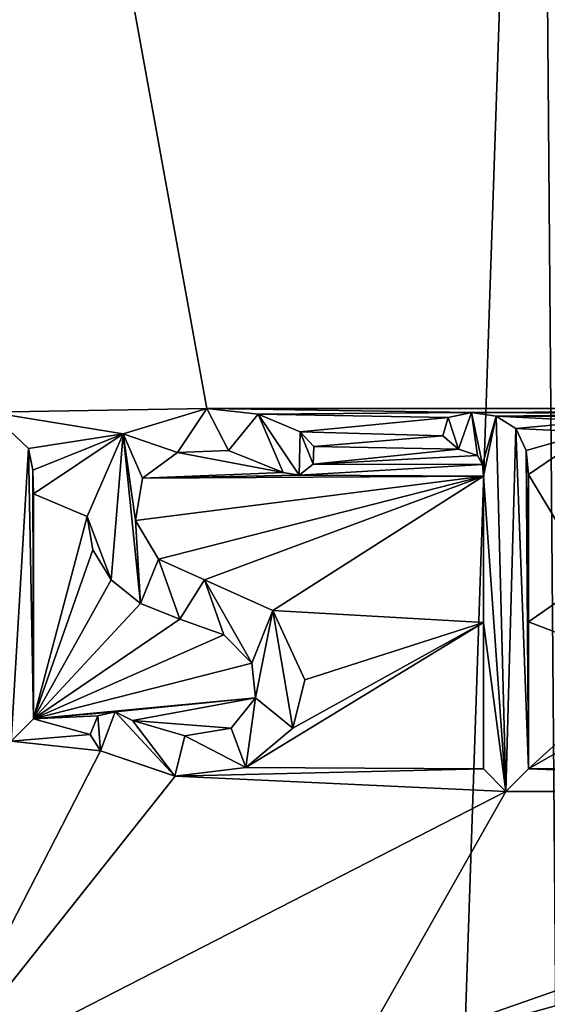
# Model space of a CAD drawing. Header units: millimetres. Extents: x -198 to 35, y -266 to 413.
# Tile 85 of 98: x -48.32 to -45.07, y -41.27 to -35.2. Entities that reach past the tile are written whole.
import ezdxf

# ---------------------------------------------------------------- set-up
doc = ezdxf.new("R2010")
doc.units = ezdxf.units.MM
doc.header["$LTSCALE"] = 87.30003
for name, color, linetype in [('1287', 7, 'CONTINUOUS'), ('1289', 7, 'CONTINUOUS'), ('1375', 7, 'CONTINUOUS'), ('1376', 7, 'CONTINUOUS'), ('1377', 7, 'CONTINUOUS'), ('1378', 7, 'CONTINUOUS'), ('1379', 7, 'CONTINUOUS'), ('1380', 7, 'CONTINUOUS'), ('1381', 7, 'CONTINUOUS'), ('1382', 7, 'CONTINUOUS'), ('1383', 7, 'CONTINUOUS'), ('1384', 7, 'CONTINUOUS'), ('1385', 7, 'CONTINUOUS'), ('1386', 7, 'CONTINUOUS'), ('1387', 7, 'CONTINUOUS'), ('1388', 7, 'CONTINUOUS'), ('1389', 7, 'CONTINUOUS'), ('1390', 7, 'CONTINUOUS'), ('1391', 7, 'CONTINUOUS'), ('923', 7, 'CONTINUOUS')]:
    doc.layers.add(name, color=color, linetype=linetype)

msp = doc.modelspace()

# ---------------------------------------------------------------- linework, layer by layer
at = {"layer": '1287', "color": 7, "linetype": 'Continuous'}
for points in [[(-44.354, -28.0968, 71.3632), (-48.894, -28.1001, 71.9474), (-40.939, -37.5979, 70.4397), (-44.354, -28.0968, 71.3632)], [(-40.939, -37.5979, 70.4397), (-48.894, -28.1001, 71.9474), (-47.167, -37.5979, 71.8672), (-40.939, -37.5979, 70.4397)], [(-47.167, -37.5979, 71.8672), (-48.894, -28.1001, 71.9474), (-48.5051, -37.6211, 71.9433), (-47.167, -37.5979, 71.8672)], [(-47.6819, -37.7549, 71.9075), (-47.167, -37.5979, 71.8672), (-48.5051, -37.6211, 71.9433), (-47.6819, -37.7549, 71.9075)], [(-48.267, -37.8449, 71.9366), (-47.6819, -37.7549, 71.9075), (-48.5051, -37.6211, 71.9433), (-48.267, -37.8449, 71.9366)], [(-45.5325, -37.6238, 71.6538), (-40.939, -37.5979, 70.4397), (-47.167, -37.5979, 71.8672), (-45.5325, -37.6238, 71.6538)], [(-46.8489, -37.6329, 71.8357), (-45.5325, -37.6238, 71.6538), (-47.167, -37.5979, 71.8672), (-46.8489, -37.6329, 71.8357)], [(-45.6766, -37.6539, 71.6778), (-45.5325, -37.6238, 71.6538), (-46.8489, -37.6329, 71.8357), (-45.6766, -37.6539, 71.6778)], [(-46.59, -37.7419, 71.8066), (-45.6766, -37.6539, 71.6778), (-46.8489, -37.6329, 71.8357), (-46.59, -37.7419, 71.8066)], [(-44.1947, -37.6323, 71.3889), (-40.939, -37.5979, 70.4397), (-45.5325, -37.6238, 71.6538), (-44.1947, -37.6323, 71.3889)], [(-45.3813, -37.6459, 71.6279), (-44.1947, -37.6323, 71.3889), (-45.5325, -37.6238, 71.6538), (-45.3813, -37.6459, 71.6279)], [(-44.701, -37.6469, 71.4984), (-44.1947, -37.6323, 71.3889), (-45.3813, -37.6459, 71.6279), (-44.701, -37.6469, 71.4984)], [(-44.7699, -37.6757, 71.5125), (-44.701, -37.6469, 71.4984), (-45.3813, -37.6459, 71.6279), (-44.7699, -37.6757, 71.5125)], [(-45.2602, -37.7228, 71.6067), (-44.7699, -37.6757, 71.5125), (-45.3813, -37.6459, 71.6279), (-45.2602, -37.7228, 71.6067)], [(-45.7111, -37.7671, 71.6837), (-45.6766, -37.6539, 71.6778), (-46.59, -37.7419, 71.8066), (-45.7111, -37.7671, 71.6837)], [(-44.798, -37.7439, 71.5186), (-44.7699, -37.6757, 71.5125), (-45.2602, -37.7228, 71.6067), (-44.798, -37.7439, 71.5186)], [(-48.2404, -37.9788, 71.9357), (-47.6819, -37.7549, 71.9075), (-48.267, -37.8449, 71.9366), (-48.2404, -37.9788, 71.9357)], [(-48.235, -38.1249, 71.9356), (-47.6819, -37.7549, 71.9075), (-48.2404, -37.9788, 71.9357), (-48.235, -38.1249, 71.9356)], [(-47.904, -38.2639, 71.9209), (-47.6819, -37.7549, 71.9075), (-48.235, -38.1249, 71.9356), (-47.904, -38.2639, 71.9209)], [(-46.5066, -37.8334, 71.7967), (-45.7111, -37.7671, 71.6837), (-46.59, -37.7419, 71.8066), (-46.5066, -37.8334, 71.7967)], [(-45.6142, -37.85, 71.6682), (-45.7111, -37.7671, 71.6837), (-46.5066, -37.8334, 71.7967), (-45.6142, -37.85, 71.6682)], [(-45.1957, -37.8575, 71.5955), (-44.798, -37.7439, 71.5186), (-45.2602, -37.7228, 71.6067), (-45.1957, -37.8575, 71.5955)], [(-45.182, -38.0059, 71.5936), (-44.798, -37.7439, 71.5186), (-45.1957, -37.8575, 71.5955), (-45.182, -38.0059, 71.5936)], [(-44.798, -38.6469, 71.5231), (-44.798, -37.7439, 71.5186), (-45.182, -38.0059, 71.5936), (-44.798, -38.6469, 71.5231)], [(-47.5627, -38.0286, 71.8996), (-46.696, -37.9929, 71.8194), (-47.3465, -37.8691, 71.883), (-47.5627, -38.0286, 71.8996)], [(-47.3465, -37.8691, 71.883), (-46.696, -37.9929, 71.8194), (-47.0332, -37.8574, 71.8548), (-47.3465, -37.8691, 71.883)], [(-46.5113, -37.9422, 71.7975), (-45.6142, -37.85, 71.6682), (-46.5066, -37.8334, 71.7967), (-46.5113, -37.9422, 71.7975)], [(-45.496, -37.8889, 71.6486), (-45.6142, -37.85, 71.6682), (-46.5113, -37.9422, 71.7975), (-45.496, -37.8889, 71.6486)], [(-45.4659, -37.9444, 71.6437), (-45.496, -37.8889, 71.6486), (-46.5113, -37.9422, 71.7975), (-45.4659, -37.9444, 71.6437)], [(-46.5974, -38.0088, 71.808), (-45.4659, -37.9444, 71.6437), (-46.5113, -37.9422, 71.7975), (-46.5974, -38.0088, 71.808)], [(-45.46, -38.0149, 71.6429), (-45.4659, -37.9444, 71.6437), (-46.5974, -38.0088, 71.808), (-45.46, -38.0149, 71.6429)], [(-47.4636, -38.528, 71.8927), (-45.46, -38.0149, 71.6429), (-47.6055, -38.2889, 71.9027), (-47.4636, -38.528, 71.8927)], [(-47.6055, -38.2889, 71.9027), (-45.46, -38.0149, 71.6429), (-47.5627, -38.0286, 71.8996), (-47.6055, -38.2889, 71.9027)], [(-46.5974, -38.0088, 71.808), (-46.696, -37.9929, 71.8194), (-47.5627, -38.0286, 71.8996), (-46.5974, -38.0088, 71.808)], [(-45.46, -38.0149, 71.6429), (-46.5974, -38.0088, 71.808), (-47.5627, -38.0286, 71.8996), (-45.46, -38.0149, 71.6429)], [(-47.18, -38.6559, 71.8694), (-45.46, -38.0149, 71.6429), (-47.4636, -38.528, 71.8927), (-47.18, -38.6559, 71.8694)], [(-46.7597, -38.8444, 71.8278), (-45.46, -38.0149, 71.6429), (-47.18, -38.6559, 71.8694), (-46.7597, -38.8444, 71.8278)], [(-45.46, -38.9178, 71.6462), (-45.46, -38.0149, 71.6429), (-46.7597, -38.8444, 71.8278), (-45.46, -38.9178, 71.6462)], [(-45.182, -38.9133, 71.5974), (-44.798, -38.6469, 71.5231), (-45.182, -38.0059, 71.5936), (-45.182, -38.9133, 71.5974)], [(-48.235, -39.5119, 71.9358), (-47.904, -38.2639, 71.9209), (-48.235, -38.1249, 71.9356), (-48.235, -39.5119, 71.9358)], [(-47.8696, -38.4701, 71.9191), (-47.904, -38.2639, 71.9209), (-48.235, -39.5119, 71.9358), (-47.8696, -38.4701, 71.9191)], [(-47.7565, -38.6544, 71.9127), (-47.8696, -38.4701, 71.9191), (-48.235, -39.5119, 71.9358), (-47.7565, -38.6544, 71.9127)], [(-47.5745, -38.8016, 71.9009), (-47.7565, -38.6544, 71.9127), (-48.235, -39.5119, 71.9358), (-47.5745, -38.8016, 71.9009)], [(-44.4784, -39.1844, 71.4604), (-44.798, -38.6469, 71.5231), (-45.182, -38.9133, 71.5974), (-44.4784, -39.1844, 71.4604)], [(-47.333, -38.8969, 71.8827), (-47.5745, -38.8016, 71.9009), (-48.235, -39.5119, 71.9358), (-47.333, -38.8969, 71.8827)], [(-46.5613, -39.2723, 71.8059), (-45.46, -38.9178, 71.6462), (-46.7597, -38.8444, 71.8278), (-46.5613, -39.2723, 71.8059)], [(-47.0622, -38.994, 71.8589), (-47.333, -38.8969, 71.8827), (-48.235, -39.5119, 71.9358), (-47.0622, -38.994, 71.8589)], [(-45.46, -39.8219, 71.6494), (-45.46, -38.9178, 71.6462), (-46.9249, -39.8117, 71.8465), (-45.46, -39.8219, 71.6494)], [(-46.9249, -39.8117, 71.8465), (-45.46, -38.9178, 71.6462), (-46.6359, -39.5701, 71.8151), (-46.9249, -39.8117, 71.8465)], [(-46.6359, -39.5701, 71.8151), (-45.46, -38.9178, 71.6462), (-46.5613, -39.2723, 71.8059), (-46.6359, -39.5701, 71.8151)], [(-45.182, -39.8219, 71.6011), (-44.4784, -39.1844, 71.4604), (-45.182, -38.9133, 71.5974), (-45.182, -39.8219, 71.6011)], [(-46.8881, -39.1689, 71.8419), (-47.0622, -38.994, 71.8589), (-48.235, -39.5119, 71.9358), (-46.8881, -39.1689, 71.8419)], [(-46.8656, -39.383, 71.8399), (-46.8881, -39.1689, 71.8419), (-48.235, -39.5119, 71.9358), (-46.8656, -39.383, 71.8399)], [(-44.1206, -39.2141, 71.3823), (-44.4784, -39.1844, 71.4604), (-45.182, -39.8219, 71.6011), (-44.1206, -39.2141, 71.3823)], [(-41.642, -39.8219, 70.7083), (-44.1206, -39.2141, 71.3823), (-45.182, -39.8219, 71.6011), (-41.642, -39.8219, 70.7083)], [(-47.7312, -39.4687, 71.9115), (-46.8656, -39.383, 71.8399), (-48.235, -39.5119, 71.9358), (-47.7312, -39.4687, 71.9115)], [(-47.624, -39.5229, 71.9047), (-46.8656, -39.383, 71.8399), (-47.7312, -39.4687, 71.9115), (-47.624, -39.5229, 71.9047)], [(-47.0163, -39.5698, 71.8552), (-46.8656, -39.383, 71.8399), (-47.624, -39.5229, 71.9047), (-47.0163, -39.5698, 71.8552)], [(-47.8379, -39.4946, 71.9177), (-47.7312, -39.4687, 71.9115), (-48.235, -39.5119, 71.9358), (-47.8379, -39.4946, 71.9177)], [(-48.3741, -39.6509, 71.9402), (-47.8855, -39.6083, 71.9204), (-48.235, -39.5119, 71.9358), (-48.3741, -39.6509, 71.9402)], [(-47.8855, -39.6083, 71.9204), (-47.8379, -39.4946, 71.9177), (-48.235, -39.5119, 71.9358), (-47.8855, -39.6083, 71.9204)], [(-47.3022, -39.6182, 71.8808), (-47.0163, -39.5698, 71.8552), (-47.624, -39.5229, 71.9047), (-47.3022, -39.6182, 71.8808)], [(-48.894, -41.7922, 71.9474), (-47.822, -39.7089, 71.9169), (-48.3741, -39.6509, 71.9402), (-48.894, -41.7922, 71.9474)], [(-47.822, -39.7089, 71.9169), (-47.8855, -39.6083, 71.9204), (-48.3741, -39.6509, 71.9402), (-47.822, -39.7089, 71.9169)], [(-48.894, -83.607, 71.9474), (-38.275, -87.7122, 70.5089), (-39.644, -39.6929, 69.9948), (-48.894, -83.607, 71.9474)], [(-48.894, -59.4188, 71.9474), (-48.894, -83.607, 71.9474), (-39.644, -39.6929, 69.9948), (-48.894, -59.4188, 71.9474)], [(-48.894, -59.4188, 71.9474), (-39.644, -39.6929, 69.9948), (-45.0659, -46.15, 71.6057), (-48.894, -59.4188, 71.9474)], [(-47.822, -39.7089, 71.9169), (-48.894, -41.7922, 71.9474), (-47.3624, -39.8663, 71.8859), (-47.822, -39.7089, 71.9169)], [(-47.3624, -39.8663, 71.8859), (-45.46, -39.8219, 71.6494), (-46.9249, -39.8117, 71.8465), (-47.3624, -39.8663, 71.8859)], [(-45.3212, -39.9609, 71.6263), (-45.46, -39.8219, 71.6494), (-47.3624, -39.8663, 71.8859), (-45.3212, -39.9609, 71.6263)], [(-39.7877, -39.8364, 70.0534), (-41.5033, -39.9609, 70.6654), (-46.2653, -41.6286, 71.7733), (-39.7877, -39.8364, 70.0534)], [(-44.5586, -43.5878, 71.5012), (-39.7877, -39.8364, 70.0534), (-46.2653, -41.6286, 71.7733), (-44.5586, -43.5878, 71.5012)], [(-45.3212, -39.9609, 71.6263), (-41.5033, -39.9609, 70.6654), (-45.182, -39.8219, 71.6011), (-45.3212, -39.9609, 71.6263)], [(-41.5033, -39.9609, 70.6654), (-41.642, -39.8219, 70.7083), (-45.182, -39.8219, 71.6011), (-41.5033, -39.9609, 70.6654)], [(-48.894, -41.7922, 71.9474), (-45.3212, -39.9609, 71.6263), (-47.3624, -39.8663, 71.8859), (-48.894, -41.7922, 71.9474)], [(-45.3212, -39.9609, 71.6263), (-48.894, -41.7922, 71.9474), (-46.2653, -41.6286, 71.7733), (-45.3212, -39.9609, 71.6263)], [(-41.5033, -39.9609, 70.6654), (-45.3212, -39.9609, 71.6263), (-46.2653, -41.6286, 71.7733), (-41.5033, -39.9609, 70.6654)]]:
    msp.add_3dface(points, dxfattribs=at)
at = {"layer": '1289', "color": 7, "linetype": 'Continuous'}
for points in [[(-48.267, -37.8449, 71.9867), (-48.5051, -37.6211, 71.9933), (-48.3741, -39.6509, 71.9902), (-48.267, -37.8449, 71.9867)], [(-47.6819, -37.7549, 71.9577), (-47.3464, -37.8691, 71.9331), (-47.167, -37.5979, 71.9174), (-47.6819, -37.7549, 71.9577)], [(-47.3464, -37.8691, 71.9331), (-47.0332, -37.8574, 71.9051), (-47.167, -37.5979, 71.9174), (-47.3464, -37.8691, 71.9331)], [(-47.167, -37.5979, 71.9174), (-47.0332, -37.8574, 71.9051), (-46.8489, -37.6329, 71.886), (-47.167, -37.5979, 71.9174)], [(-47.0332, -37.8574, 71.9051), (-46.696, -37.9929, 71.8697), (-46.8489, -37.6329, 71.886), (-47.0332, -37.8574, 71.9051)], [(-46.8489, -37.6329, 71.886), (-46.696, -37.9929, 71.8697), (-46.5974, -38.0088, 71.8583), (-46.8489, -37.6329, 71.886)], [(-46.59, -37.7419, 71.857), (-46.8489, -37.6329, 71.886), (-46.5974, -38.0088, 71.8583), (-46.59, -37.7419, 71.857)], [(-45.6766, -37.6539, 71.7284), (-45.6142, -37.85, 71.7189), (-45.5326, -37.6238, 71.7046), (-45.6766, -37.6539, 71.7284)], [(-45.6142, -37.85, 71.7189), (-45.496, -37.8889, 71.6993), (-45.5326, -37.6238, 71.7046), (-45.6142, -37.85, 71.7189)], [(-45.5326, -37.6238, 71.7046), (-45.496, -37.8889, 71.6993), (-45.4659, -37.9444, 71.6944), (-45.5326, -37.6238, 71.7046)], [(-45.3814, -37.6459, 71.6787), (-45.5326, -37.6238, 71.7046), (-45.4659, -37.9444, 71.6944), (-45.3814, -37.6459, 71.6787)], [(-45.46, -38.0149, 71.6937), (-45.3814, -37.6459, 71.6787), (-45.4659, -37.9444, 71.6944), (-45.46, -38.0149, 71.6937)], [(-45.3212, -39.9609, 71.677), (-45.3814, -37.6459, 71.6787), (-45.46, -38.0149, 71.6937), (-45.3212, -39.9609, 71.677)], [(-45.2602, -37.7227, 71.6575), (-45.3814, -37.6459, 71.6787), (-45.3212, -39.9609, 71.677), (-45.2602, -37.7227, 71.6575)], [(-45.7111, -37.7671, 71.7344), (-45.6142, -37.85, 71.7189), (-45.6766, -37.6539, 71.7284), (-45.7111, -37.7671, 71.7344)], [(-47.904, -38.2639, 71.9709), (-47.7565, -38.6544, 71.9627), (-47.6819, -37.7549, 71.9577), (-47.904, -38.2639, 71.9709)], [(-47.7565, -38.6544, 71.9627), (-47.5745, -38.8016, 71.951), (-47.6819, -37.7549, 71.9577), (-47.7565, -38.6544, 71.9627)], [(-47.5627, -38.0285, 71.9497), (-47.3464, -37.8691, 71.9331), (-47.6819, -37.7549, 71.9577), (-47.5627, -38.0285, 71.9497)], [(-47.6055, -38.289, 71.9529), (-47.5627, -38.0285, 71.9497), (-47.6819, -37.7549, 71.9577), (-47.6055, -38.289, 71.9529)], [(-47.5745, -38.8016, 71.951), (-47.6055, -38.289, 71.9529), (-47.6819, -37.7549, 71.9577), (-47.5745, -38.8016, 71.951)], [(-46.5113, -37.9421, 71.8479), (-46.59, -37.7419, 71.857), (-46.5974, -38.0088, 71.8583), (-46.5113, -37.9421, 71.8479)], [(-46.5066, -37.8334, 71.8471), (-46.59, -37.7419, 71.857), (-46.5113, -37.9421, 71.8479), (-46.5066, -37.8334, 71.8471)], [(-45.182, -39.8219, 71.6519), (-45.2602, -37.7227, 71.6575), (-45.3212, -39.9609, 71.677), (-45.182, -39.8219, 71.6519)], [(-45.1957, -37.8575, 71.6463), (-45.2602, -37.7227, 71.6575), (-45.182, -39.8219, 71.6519), (-45.1957, -37.8575, 71.6463)], [(-48.235, -39.5119, 71.9858), (-48.267, -37.8449, 71.9867), (-48.3741, -39.6509, 71.9902), (-48.235, -39.5119, 71.9858)], [(-48.2404, -37.9788, 71.9858), (-48.267, -37.8449, 71.9867), (-48.235, -39.5119, 71.9858), (-48.2404, -37.9788, 71.9858)], [(-45.182, -38.0059, 71.6444), (-45.1957, -37.8575, 71.6463), (-45.182, -38.9133, 71.6482), (-45.182, -38.0059, 71.6444)], [(-45.182, -38.9133, 71.6482), (-45.1957, -37.8575, 71.6463), (-45.182, -39.8219, 71.6519), (-45.182, -38.9133, 71.6482)], [(-48.235, -38.1249, 71.9856), (-48.2404, -37.9788, 71.9858), (-48.235, -39.5119, 71.9858), (-48.235, -38.1249, 71.9856)], [(-45.46, -38.9178, 71.6969), (-45.3212, -39.9609, 71.677), (-45.46, -38.0149, 71.6937), (-45.46, -38.9178, 71.6969)], [(-47.8696, -38.4701, 71.9692), (-47.7565, -38.6544, 71.9627), (-47.904, -38.2639, 71.9709), (-47.8696, -38.4701, 71.9692)], [(-47.4635, -38.5281, 71.9428), (-47.6055, -38.289, 71.9529), (-47.5745, -38.8016, 71.951), (-47.4635, -38.5281, 71.9428)], [(-47.333, -38.8969, 71.9329), (-47.4635, -38.5281, 71.9428), (-47.5745, -38.8016, 71.951), (-47.333, -38.8969, 71.9329)], [(-47.18, -38.6559, 71.9196), (-47.4635, -38.5281, 71.9428), (-47.333, -38.8969, 71.9329), (-47.18, -38.6559, 71.9196)], [(-47.0622, -38.994, 71.9092), (-47.18, -38.6559, 71.9196), (-47.333, -38.8969, 71.9329), (-47.0622, -38.994, 71.9092)], [(-46.7596, -38.8445, 71.8781), (-47.18, -38.6559, 71.9196), (-46.8881, -39.1689, 71.8922), (-46.7596, -38.8445, 71.8781)], [(-46.8881, -39.1689, 71.8922), (-47.18, -38.6559, 71.9196), (-47.0622, -38.994, 71.9092), (-46.8881, -39.1689, 71.8922)], [(-46.8656, -39.383, 71.8902), (-46.7596, -38.8445, 71.8781), (-46.8881, -39.1689, 71.8922), (-46.8656, -39.383, 71.8902)], [(-46.636, -39.5703, 71.8654), (-46.7596, -38.8445, 71.8781), (-46.8656, -39.383, 71.8902), (-46.636, -39.5703, 71.8654)], [(-46.5613, -39.2725, 71.8563), (-46.7596, -38.8445, 71.8781), (-46.636, -39.5703, 71.8654), (-46.5613, -39.2725, 71.8563)], [(-45.46, -39.8219, 71.7001), (-45.3212, -39.9609, 71.677), (-45.46, -38.9178, 71.6969), (-45.46, -39.8219, 71.7001)], [(-47.0163, -39.5698, 71.9054), (-46.9251, -39.8118, 71.8968), (-46.8656, -39.383, 71.8902), (-47.0163, -39.5698, 71.9054)], [(-46.9251, -39.8118, 71.8968), (-46.636, -39.5703, 71.8654), (-46.8656, -39.383, 71.8902), (-46.9251, -39.8118, 71.8968)], [(-47.8379, -39.4946, 71.9678), (-47.822, -39.7089, 71.967), (-47.7312, -39.4687, 71.9616), (-47.8379, -39.4946, 71.9678)], [(-47.822, -39.7089, 71.967), (-47.3626, -39.8663, 71.936), (-47.7312, -39.4687, 71.9616), (-47.822, -39.7089, 71.967)], [(-47.7312, -39.4687, 71.9616), (-47.3626, -39.8663, 71.936), (-47.624, -39.5229, 71.9548), (-47.7312, -39.4687, 71.9616)], [(-47.8855, -39.6083, 71.9704), (-47.822, -39.7089, 71.967), (-47.8379, -39.4946, 71.9678), (-47.8855, -39.6083, 71.9704)], [(-47.624, -39.5229, 71.9548), (-47.3626, -39.8663, 71.936), (-47.3021, -39.6182, 71.931), (-47.624, -39.5229, 71.9548)], [(-47.3021, -39.6182, 71.931), (-46.9251, -39.8118, 71.8968), (-47.0163, -39.5698, 71.9054), (-47.3021, -39.6182, 71.931)], [(-47.3626, -39.8663, 71.936), (-46.9251, -39.8118, 71.8968), (-47.3021, -39.6182, 71.931), (-47.3626, -39.8663, 71.936)]]:
    msp.add_3dface(points, dxfattribs=at)
at = {"layer": '1375', "color": 7, "linetype": 'Continuous'}
for points in [[(-45.5325, -37.6238, 71.6538), (-45.6766, -37.6539, 71.6778), (-45.5326, -37.6238, 71.7046), (-45.5325, -37.6238, 71.6538)], [(-45.6766, -37.6539, 71.6778), (-45.6766, -37.6539, 71.7284), (-45.5326, -37.6238, 71.7046), (-45.6766, -37.6539, 71.6778)], [(-45.5325, -37.6238, 71.6538), (-45.5326, -37.6238, 71.7046), (-45.3814, -37.6459, 71.6787), (-45.5325, -37.6238, 71.6538)], [(-45.3813, -37.6459, 71.6279), (-45.5325, -37.6238, 71.6538), (-45.3814, -37.6459, 71.6787), (-45.3813, -37.6459, 71.6279)], [(-45.3813, -37.6459, 71.6279), (-45.3814, -37.6459, 71.6787), (-45.2602, -37.7227, 71.6575), (-45.3813, -37.6459, 71.6279)], [(-45.2602, -37.7228, 71.6067), (-45.3813, -37.6459, 71.6279), (-45.2602, -37.7227, 71.6575), (-45.2602, -37.7228, 71.6067)], [(-45.6766, -37.6539, 71.6778), (-45.7111, -37.7671, 71.6837), (-45.6766, -37.6539, 71.7284), (-45.6766, -37.6539, 71.6778)], [(-45.7111, -37.7671, 71.6837), (-45.7111, -37.7671, 71.7344), (-45.6766, -37.6539, 71.7284), (-45.7111, -37.7671, 71.6837)], [(-45.7111, -37.7671, 71.6837), (-45.6142, -37.85, 71.6682), (-45.7111, -37.7671, 71.7344), (-45.7111, -37.7671, 71.6837)], [(-45.6142, -37.85, 71.6682), (-45.6142, -37.85, 71.7189), (-45.7111, -37.7671, 71.7344), (-45.6142, -37.85, 71.6682)], [(-45.2602, -37.7228, 71.6067), (-45.2602, -37.7227, 71.6575), (-45.1957, -37.8575, 71.6463), (-45.2602, -37.7228, 71.6067)], [(-45.1957, -37.8575, 71.5955), (-45.2602, -37.7228, 71.6067), (-45.1957, -37.8575, 71.6463), (-45.1957, -37.8575, 71.5955)], [(-45.6142, -37.85, 71.6682), (-45.496, -37.8889, 71.6486), (-45.6142, -37.85, 71.7189), (-45.6142, -37.85, 71.6682)], [(-45.496, -37.8889, 71.6486), (-45.496, -37.8889, 71.6993), (-45.6142, -37.85, 71.7189), (-45.496, -37.8889, 71.6486)], [(-45.182, -38.0059, 71.5936), (-45.1957, -37.8575, 71.5955), (-45.182, -38.0059, 71.6444), (-45.182, -38.0059, 71.5936)], [(-45.1957, -37.8575, 71.5955), (-45.1957, -37.8575, 71.6463), (-45.182, -38.0059, 71.6444), (-45.1957, -37.8575, 71.5955)]]:
    msp.add_3dface(points, dxfattribs=at)
at = {"layer": '1376', "color": 7, "linetype": 'Continuous'}
for points in [[(-45.182, -38.9133, 71.5974), (-45.182, -38.0059, 71.5936), (-45.182, -38.9133, 71.6482), (-45.182, -38.9133, 71.5974)], [(-45.182, -38.0059, 71.5936), (-45.182, -38.0059, 71.6444), (-45.182, -38.9133, 71.6482), (-45.182, -38.0059, 71.5936)], [(-45.182, -39.8219, 71.6011), (-45.182, -38.9133, 71.5974), (-45.182, -39.8219, 71.6519), (-45.182, -39.8219, 71.6011)], [(-45.182, -38.9133, 71.5974), (-45.182, -38.9133, 71.6482), (-45.182, -39.8219, 71.6519), (-45.182, -38.9133, 71.5974)]]:
    msp.add_3dface(points, dxfattribs=at)
at = {"layer": '1377', "color": 7, "linetype": 'Continuous'}
for points in [[(-45.46, -39.8219, 71.6494), (-45.3212, -39.9609, 71.6263), (-45.46, -39.8219, 71.7001), (-45.46, -39.8219, 71.6494)], [(-45.3212, -39.9609, 71.6263), (-45.3212, -39.9609, 71.677), (-45.46, -39.8219, 71.7001), (-45.3212, -39.9609, 71.6263)], [(-45.3212, -39.9609, 71.6263), (-45.182, -39.8219, 71.6011), (-45.3212, -39.9609, 71.677), (-45.3212, -39.9609, 71.6263)], [(-45.182, -39.8219, 71.6011), (-45.182, -39.8219, 71.6519), (-45.3212, -39.9609, 71.677), (-45.182, -39.8219, 71.6011)]]:
    msp.add_3dface(points, dxfattribs=at)
at = {"layer": '1378', "color": 7, "linetype": 'Continuous'}
for points in [[(-45.46, -38.0149, 71.6429), (-45.46, -38.9178, 71.6462), (-45.46, -38.0149, 71.6937), (-45.46, -38.0149, 71.6429)], [(-45.46, -38.9178, 71.6462), (-45.46, -38.9178, 71.6969), (-45.46, -38.0149, 71.6937), (-45.46, -38.9178, 71.6462)], [(-45.46, -38.9178, 71.6462), (-45.46, -39.8219, 71.6494), (-45.46, -38.9178, 71.6969), (-45.46, -38.9178, 71.6462)], [(-45.46, -39.8219, 71.6494), (-45.46, -39.8219, 71.7001), (-45.46, -38.9178, 71.6969), (-45.46, -39.8219, 71.6494)]]:
    msp.add_3dface(points, dxfattribs=at)
at = {"layer": '1379', "color": 7, "linetype": 'Continuous'}
for points in [[(-45.496, -37.8889, 71.6486), (-45.4659, -37.9444, 71.6437), (-45.496, -37.8889, 71.6993), (-45.496, -37.8889, 71.6486)], [(-45.496, -37.8889, 71.6993), (-45.4659, -37.9444, 71.6437), (-45.4659, -37.9444, 71.6944), (-45.496, -37.8889, 71.6993)], [(-45.4659, -37.9444, 71.6437), (-45.46, -38.0149, 71.6429), (-45.4659, -37.9444, 71.6944), (-45.4659, -37.9444, 71.6437)], [(-45.46, -38.0149, 71.6429), (-45.46, -38.0149, 71.6937), (-45.4659, -37.9444, 71.6944), (-45.46, -38.0149, 71.6429)]]:
    msp.add_3dface(points, dxfattribs=at)
at = {"layer": '1380', "color": 7, "linetype": 'Continuous'}
for points in [[(-47.5627, -38.0286, 71.8996), (-47.3465, -37.8691, 71.883), (-47.5627, -38.0285, 71.9497), (-47.5627, -38.0286, 71.8996)], [(-47.3465, -37.8691, 71.883), (-47.3464, -37.8691, 71.9331), (-47.5627, -38.0285, 71.9497), (-47.3465, -37.8691, 71.883)], [(-47.3465, -37.8691, 71.883), (-47.0332, -37.8574, 71.8548), (-47.3464, -37.8691, 71.9331), (-47.3465, -37.8691, 71.883)], [(-47.0332, -37.8574, 71.8548), (-47.0332, -37.8574, 71.9051), (-47.3464, -37.8691, 71.9331), (-47.0332, -37.8574, 71.8548)], [(-47.0332, -37.8574, 71.8548), (-46.696, -37.9929, 71.8194), (-47.0332, -37.8574, 71.9051), (-47.0332, -37.8574, 71.8548)], [(-46.696, -37.9929, 71.8194), (-46.696, -37.9929, 71.8697), (-47.0332, -37.8574, 71.9051), (-46.696, -37.9929, 71.8194)], [(-47.5627, -38.0286, 71.8996), (-47.5627, -38.0285, 71.9497), (-47.6055, -38.289, 71.9529), (-47.5627, -38.0286, 71.8996)], [(-47.6055, -38.2889, 71.9027), (-47.5627, -38.0286, 71.8996), (-47.6055, -38.289, 71.9529), (-47.6055, -38.2889, 71.9027)], [(-47.4636, -38.528, 71.8927), (-47.6055, -38.2889, 71.9027), (-47.6055, -38.289, 71.9529), (-47.4636, -38.528, 71.8927)], [(-47.4636, -38.528, 71.8927), (-47.6055, -38.289, 71.9529), (-47.4635, -38.5281, 71.9428), (-47.4636, -38.528, 71.8927)], [(-47.18, -38.6559, 71.8694), (-47.4636, -38.528, 71.8927), (-47.18, -38.6559, 71.9196), (-47.18, -38.6559, 71.8694)], [(-47.4636, -38.528, 71.8927), (-47.4635, -38.5281, 71.9428), (-47.18, -38.6559, 71.9196), (-47.4636, -38.528, 71.8927)]]:
    msp.add_3dface(points, dxfattribs=at)
at = {"layer": '1381', "color": 7, "linetype": 'Continuous'}
for points in [[(-46.7597, -38.8444, 71.8278), (-47.18, -38.6559, 71.8694), (-46.7596, -38.8445, 71.8781), (-46.7597, -38.8444, 71.8278)], [(-47.18, -38.6559, 71.8694), (-47.18, -38.6559, 71.9196), (-46.7596, -38.8445, 71.8781), (-47.18, -38.6559, 71.8694)], [(-46.5613, -39.2723, 71.8059), (-46.7597, -38.8444, 71.8278), (-46.7596, -38.8445, 71.8781), (-46.5613, -39.2723, 71.8059)], [(-46.5613, -39.2723, 71.8059), (-46.7596, -38.8445, 71.8781), (-46.5613, -39.2725, 71.8563), (-46.5613, -39.2723, 71.8059)], [(-46.6359, -39.5701, 71.8151), (-46.5613, -39.2725, 71.8563), (-46.636, -39.5703, 71.8654), (-46.6359, -39.5701, 71.8151)], [(-46.6359, -39.5701, 71.8151), (-46.5613, -39.2723, 71.8059), (-46.5613, -39.2725, 71.8563), (-46.6359, -39.5701, 71.8151)], [(-46.9249, -39.8117, 71.8465), (-46.636, -39.5703, 71.8654), (-46.9251, -39.8118, 71.8968), (-46.9249, -39.8117, 71.8465)], [(-46.9249, -39.8117, 71.8465), (-46.6359, -39.5701, 71.8151), (-46.636, -39.5703, 71.8654), (-46.9249, -39.8117, 71.8465)], [(-47.822, -39.7089, 71.9169), (-47.3624, -39.8663, 71.8859), (-47.822, -39.7089, 71.967), (-47.822, -39.7089, 71.9169)], [(-47.3624, -39.8663, 71.8859), (-47.3626, -39.8663, 71.936), (-47.822, -39.7089, 71.967), (-47.3624, -39.8663, 71.8859)], [(-47.3624, -39.8663, 71.8859), (-46.9251, -39.8118, 71.8968), (-47.3626, -39.8663, 71.936), (-47.3624, -39.8663, 71.8859)], [(-47.3624, -39.8663, 71.8859), (-46.9249, -39.8117, 71.8465), (-46.9251, -39.8118, 71.8968), (-47.3624, -39.8663, 71.8859)]]:
    msp.add_3dface(points, dxfattribs=at)
at = {"layer": '1382', "color": 7, "linetype": 'Continuous'}
for points in [[(-47.7312, -39.4687, 71.9115), (-47.8379, -39.4946, 71.9177), (-47.7312, -39.4687, 71.9616), (-47.7312, -39.4687, 71.9115)], [(-47.8379, -39.4946, 71.9177), (-47.8379, -39.4946, 71.9678), (-47.7312, -39.4687, 71.9616), (-47.8379, -39.4946, 71.9177)], [(-47.624, -39.5229, 71.9047), (-47.7312, -39.4687, 71.9115), (-47.624, -39.5229, 71.9548), (-47.624, -39.5229, 71.9047)], [(-47.7312, -39.4687, 71.9115), (-47.7312, -39.4687, 71.9616), (-47.624, -39.5229, 71.9548), (-47.7312, -39.4687, 71.9115)], [(-47.8379, -39.4946, 71.9177), (-47.8855, -39.6083, 71.9204), (-47.8379, -39.4946, 71.9678), (-47.8379, -39.4946, 71.9177)], [(-47.8855, -39.6083, 71.9204), (-47.8855, -39.6083, 71.9704), (-47.8379, -39.4946, 71.9678), (-47.8855, -39.6083, 71.9204)], [(-47.8855, -39.6083, 71.9204), (-47.822, -39.7089, 71.9169), (-47.8855, -39.6083, 71.9704), (-47.8855, -39.6083, 71.9204)], [(-47.822, -39.7089, 71.9169), (-47.822, -39.7089, 71.967), (-47.8855, -39.6083, 71.9704), (-47.822, -39.7089, 71.9169)]]:
    msp.add_3dface(points, dxfattribs=at)
at = {"layer": '1383', "color": 7, "linetype": 'Continuous'}
for points in [[(-47.333, -38.8969, 71.8827), (-47.0622, -38.994, 71.8589), (-47.333, -38.8969, 71.9329), (-47.333, -38.8969, 71.8827)], [(-47.0622, -38.994, 71.8589), (-47.0622, -38.994, 71.9092), (-47.333, -38.8969, 71.9329), (-47.0622, -38.994, 71.8589)], [(-47.0622, -38.994, 71.8589), (-46.8881, -39.1689, 71.8419), (-47.0622, -38.994, 71.9092), (-47.0622, -38.994, 71.8589)], [(-46.8881, -39.1689, 71.8419), (-46.8881, -39.1689, 71.8922), (-47.0622, -38.994, 71.9092), (-46.8881, -39.1689, 71.8419)], [(-46.8881, -39.1689, 71.8419), (-46.8656, -39.383, 71.8399), (-46.8881, -39.1689, 71.8922), (-46.8881, -39.1689, 71.8419)], [(-46.8656, -39.383, 71.8399), (-46.8656, -39.383, 71.8902), (-46.8881, -39.1689, 71.8922), (-46.8656, -39.383, 71.8399)], [(-46.8656, -39.383, 71.8399), (-47.0163, -39.5698, 71.8552), (-47.0163, -39.5698, 71.9054), (-46.8656, -39.383, 71.8399)], [(-46.8656, -39.383, 71.8399), (-47.0163, -39.5698, 71.9054), (-46.8656, -39.383, 71.8902), (-46.8656, -39.383, 71.8399)], [(-47.3022, -39.6182, 71.8808), (-47.624, -39.5229, 71.9047), (-47.3021, -39.6182, 71.931), (-47.3022, -39.6182, 71.8808)], [(-47.624, -39.5229, 71.9047), (-47.624, -39.5229, 71.9548), (-47.3021, -39.6182, 71.931), (-47.624, -39.5229, 71.9047)], [(-47.0163, -39.5698, 71.8552), (-47.3022, -39.6182, 71.8808), (-47.3021, -39.6182, 71.931), (-47.0163, -39.5698, 71.8552)], [(-47.0163, -39.5698, 71.8552), (-47.3021, -39.6182, 71.931), (-47.0163, -39.5698, 71.9054), (-47.0163, -39.5698, 71.8552)]]:
    msp.add_3dface(points, dxfattribs=at)
at = {"layer": '1384', "color": 7, "linetype": 'Continuous'}
for points in [[(-47.904, -38.2639, 71.9209), (-47.8696, -38.4701, 71.9191), (-47.904, -38.2639, 71.9459), (-47.904, -38.2639, 71.9209)], [(-47.8696, -38.4701, 71.9191), (-47.8696, -38.4701, 71.9692), (-47.904, -38.2639, 71.9709), (-47.8696, -38.4701, 71.9191)], [(-47.8696, -38.4701, 71.9191), (-47.904, -38.2639, 71.9709), (-47.904, -38.2639, 71.9459), (-47.8696, -38.4701, 71.9191)], [(-47.8696, -38.4701, 71.9191), (-47.7565, -38.6544, 71.9127), (-47.7565, -38.6544, 71.9627), (-47.8696, -38.4701, 71.9191)], [(-47.8696, -38.4701, 71.9191), (-47.7565, -38.6544, 71.9627), (-47.8696, -38.4701, 71.9692), (-47.8696, -38.4701, 71.9191)], [(-47.7565, -38.6544, 71.9127), (-47.5745, -38.8016, 71.9009), (-47.5745, -38.8016, 71.951), (-47.7565, -38.6544, 71.9127)], [(-47.7565, -38.6544, 71.9127), (-47.5745, -38.8016, 71.951), (-47.7565, -38.6544, 71.9627), (-47.7565, -38.6544, 71.9127)], [(-47.5745, -38.8016, 71.9009), (-47.333, -38.8969, 71.8827), (-47.5745, -38.8016, 71.951), (-47.5745, -38.8016, 71.9009)], [(-47.333, -38.8969, 71.8827), (-47.333, -38.8969, 71.9329), (-47.5745, -38.8016, 71.951), (-47.333, -38.8969, 71.8827)]]:
    msp.add_3dface(points, dxfattribs=at)
at = {"layer": '1385', "color": 7, "linetype": 'Continuous'}
for points in [[(-47.167, -37.5979, 71.8672), (-47.6819, -37.7549, 71.9075), (-47.167, -37.5979, 71.9174), (-47.167, -37.5979, 71.8672)], [(-47.6819, -37.7549, 71.9075), (-47.6819, -37.7549, 71.9577), (-47.167, -37.5979, 71.9174), (-47.6819, -37.7549, 71.9075)], [(-47.6819, -37.7549, 71.9075), (-47.904, -38.2639, 71.9209), (-47.6819, -37.7549, 71.9577), (-47.6819, -37.7549, 71.9075)], [(-47.6819, -37.7549, 71.9577), (-47.904, -38.2639, 71.9209), (-47.904, -38.2639, 71.9459), (-47.6819, -37.7549, 71.9577)], [(-47.904, -38.2639, 71.9709), (-47.6819, -37.7549, 71.9577), (-47.904, -38.2639, 71.9459), (-47.904, -38.2639, 71.9709)]]:
    msp.add_3dface(points, dxfattribs=at)
at = {"layer": '1386', "color": 7, "linetype": 'Continuous'}
for points in [[(-46.8489, -37.6329, 71.8357), (-47.167, -37.5979, 71.8672), (-46.8489, -37.6329, 71.886), (-46.8489, -37.6329, 71.8357)], [(-47.167, -37.5979, 71.8672), (-47.167, -37.5979, 71.9174), (-46.8489, -37.6329, 71.886), (-47.167, -37.5979, 71.8672)], [(-46.59, -37.7419, 71.8066), (-46.8489, -37.6329, 71.8357), (-46.59, -37.7419, 71.857), (-46.59, -37.7419, 71.8066)], [(-46.8489, -37.6329, 71.8357), (-46.8489, -37.6329, 71.886), (-46.59, -37.7419, 71.857), (-46.8489, -37.6329, 71.8357)]]:
    msp.add_3dface(points, dxfattribs=at)
at = {"layer": '1387', "color": 7, "linetype": 'Continuous'}
for points in [[(-46.5066, -37.8334, 71.7967), (-46.59, -37.7419, 71.8066), (-46.5066, -37.8334, 71.8471), (-46.5066, -37.8334, 71.7967)], [(-46.59, -37.7419, 71.8066), (-46.59, -37.7419, 71.857), (-46.5066, -37.8334, 71.8471), (-46.59, -37.7419, 71.8066)], [(-46.5113, -37.9422, 71.7975), (-46.5066, -37.8334, 71.7967), (-46.5113, -37.9421, 71.8479), (-46.5113, -37.9422, 71.7975)], [(-46.5066, -37.8334, 71.7967), (-46.5066, -37.8334, 71.8471), (-46.5113, -37.9421, 71.8479), (-46.5066, -37.8334, 71.7967)], [(-46.5113, -37.9422, 71.7975), (-46.5113, -37.9421, 71.8479), (-46.5974, -38.0088, 71.8583), (-46.5113, -37.9422, 71.7975)], [(-46.5974, -38.0088, 71.808), (-46.5113, -37.9422, 71.7975), (-46.5974, -38.0088, 71.8583), (-46.5974, -38.0088, 71.808)], [(-46.696, -37.9929, 71.8194), (-46.5974, -38.0088, 71.808), (-46.696, -37.9929, 71.8697), (-46.696, -37.9929, 71.8194)], [(-46.696, -37.9929, 71.8697), (-46.5974, -38.0088, 71.808), (-46.5974, -38.0088, 71.8583), (-46.696, -37.9929, 71.8697)]]:
    msp.add_3dface(points, dxfattribs=at)
at = {"layer": '1388', "color": 7, "linetype": 'Continuous'}
for points in [[(-48.267, -37.8449, 71.9366), (-48.5051, -37.6211, 71.9433), (-48.267, -37.8449, 71.9867), (-48.267, -37.8449, 71.9366)], [(-48.5051, -37.6211, 71.9433), (-48.5051, -37.6211, 71.9933), (-48.267, -37.8449, 71.9867), (-48.5051, -37.6211, 71.9433)]]:
    msp.add_3dface(points, dxfattribs=at)
at = {"layer": '1389', "color": 7, "linetype": 'Continuous'}
for points in [[(-48.2404, -37.9788, 71.9357), (-48.267, -37.8449, 71.9366), (-48.267, -37.8449, 71.9867), (-48.2404, -37.9788, 71.9357)], [(-48.2404, -37.9788, 71.9357), (-48.267, -37.8449, 71.9867), (-48.2404, -37.9788, 71.9858), (-48.2404, -37.9788, 71.9357)], [(-48.235, -38.1249, 71.9356), (-48.2404, -37.9788, 71.9357), (-48.235, -38.1249, 71.9856), (-48.235, -38.1249, 71.9356)], [(-48.2404, -37.9788, 71.9357), (-48.2404, -37.9788, 71.9858), (-48.235, -38.1249, 71.9856), (-48.2404, -37.9788, 71.9357)]]:
    msp.add_3dface(points, dxfattribs=at)
at = {"layer": '1390', "color": 7, "linetype": 'Continuous'}
for points in [[(-48.235, -39.5119, 71.9358), (-48.235, -38.1249, 71.9356), (-48.235, -39.5119, 71.9858), (-48.235, -39.5119, 71.9358)], [(-48.235, -38.1249, 71.9356), (-48.235, -38.1249, 71.9856), (-48.235, -39.5119, 71.9858), (-48.235, -38.1249, 71.9356)]]:
    msp.add_3dface(points, dxfattribs=at)
at = {"layer": '1391', "color": 7, "linetype": 'Continuous'}
for points in [[(-48.3741, -39.6509, 71.9402), (-48.235, -39.5119, 71.9358), (-48.3741, -39.6509, 71.9902), (-48.3741, -39.6509, 71.9402)], [(-48.235, -39.5119, 71.9358), (-48.235, -39.5119, 71.9858), (-48.3741, -39.6509, 71.9902), (-48.235, -39.5119, 71.9358)]]:
    msp.add_3dface(points, dxfattribs=at)
at = {"layer": '923', "linetype": 'Continuous'}
for points in [[(-48.894, -139.3477, 45.9474), (-48.894, -28.1001, 45.9474), (-45.1219, -28.0996, 46.4276), (-48.894, -139.3477, 45.9474)], [(-44.222, -139.3477, 46.5268), (-48.894, -139.3477, 45.9474), (-45.1219, -28.0996, 46.4276), (-44.222, -139.3477, 46.5268)], [(-41.6921, -28.0982, 47.7966), (-44.222, -139.3477, 46.5268), (-45.1219, -28.0996, 46.4276), (-41.6921, -28.0982, 47.7966)]]:
    msp.add_3dface(points, dxfattribs=at)

doc.saveas('drawing.dxf')
